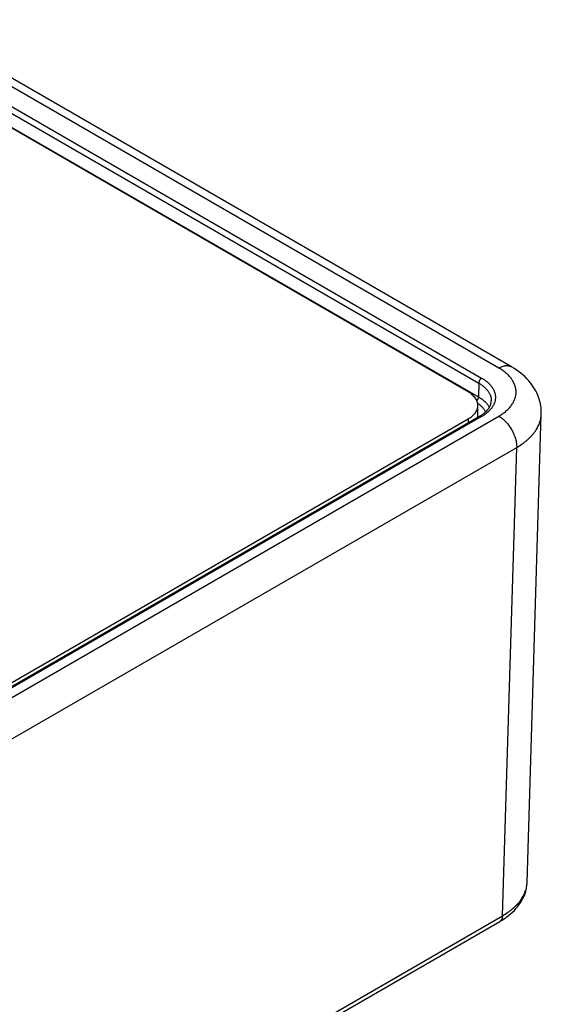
# Model space of a CAD drawing. Header units: inches. Extents: x 0 to 34, y 0 to 22.
# Tile 117 of 124: x 30.8 to 31.4, y 12.9 to 14.1. Entities that reach past the tile are written whole.
import ezdxf

# ---------------------------------------------------------------- set-up
doc = ezdxf.new("R2010")
doc.units = ezdxf.units.IN
doc.header["$LTSCALE"] = 1.87
doc.header["$MEASUREMENT"] = 0
doc.layers.get('0').update_dxf_attribs({"linetype": 'CONTINUOUS'})

msp = doc.modelspace()

# ---------------------------------------------------------------- linework, layer by layer
at = {"color": 7, "linetype": 'CONTINUOUS'}
for p, q in [((31.3762, 13.6913), (30.6617, 14.1039)), ((31.3612, 13.6898), (30.6467, 14.1024)), ((30.7149, 14.0392), (31.3408, 13.6778)), ((30.7149, 14.0312), (31.3373, 13.6719)), ((30.7149, 14.0147), (31.3371, 13.6555)), ((31.3248, 13.6615), (30.7149, 14.0136)), ((31.3373, 13.6719), (31.3371, 13.6555)), ((31.3363, 13.6312), (31.3363, 13.6454)), ((29.0405, 12.3104), (31.3248, 13.6293)), ((31.3383, 13.6323), (29.0495, 12.3108)), ((29.051, 12.2988), (31.3612, 13.6327)), ((31.3408, 13.6321), (29.052, 12.3106)), ((31.3248, 13.6293), (31.3248, 13.6245)), ((31.3949, 13.0784), (31.4117, 13.6351)), ((29.0722, 12.2616), (31.3825, 13.5955)), ((31.3656, 13.0387), (31.3825, 13.5955)), ((29.0722, 11.7145), (31.3656, 13.0387)), ((29.0691, 11.7079), (31.3625, 13.032))]:
    msp.add_line(p, q, dxfattribs=at)
for points in [[(31.4117, 13.6351), (31.4117, 13.6372), (31.4117, 13.6398), (31.4114, 13.6424), (31.4111, 13.645), (31.4106, 13.6475), (31.4101, 13.6501), (31.4093, 13.6527), (31.4085, 13.6552), (31.4075, 13.6577), (31.4064, 13.6602), (31.4051, 13.6627), (31.4038, 13.6652), (31.4022, 13.6676), (31.4006, 13.67), (31.3987, 13.6724), (31.3968, 13.6747), (31.3947, 13.677), (31.3924, 13.6793), (31.39, 13.6815), (31.3875, 13.6836), (31.3848, 13.6857), (31.382, 13.6877), (31.3791, 13.6896), (31.3762, 13.6913)], [(31.3625, 13.032), (31.3651, 13.0336), (31.3679, 13.0354), (31.3704, 13.0372), (31.3729, 13.0391), (31.3753, 13.041), (31.3775, 13.0431), (31.3797, 13.0451), (31.3816, 13.0472), (31.3835, 13.0494), (31.3852, 13.0516), (31.3867, 13.0538), (31.3882, 13.0561), (31.3894, 13.0583), (31.3906, 13.0606), (31.3916, 13.0629), (31.3924, 13.0652), (31.3932, 13.0676), (31.3938, 13.0699), (31.3943, 13.0722), (31.3946, 13.0745), (31.3948, 13.0769), (31.3949, 13.0784)]]:
    msp.add_lwpolyline(points, dxfattribs=at)
for points, knots in [([(31.3612, 13.6898), (31.3619, 13.6902), (31.3633, 13.6909), (31.3653, 13.6917), (31.3674, 13.6923), (31.3693, 13.6927), (31.3709, 13.6927), (31.3721, 13.6926), (31.373, 13.6925), (31.3739, 13.6923), (31.3747, 13.692), (31.3755, 13.6917), (31.376, 13.6914), (31.3762, 13.6913)], [0, 0, 0, 0, 0.148568, 0.289427, 0.422615, 0.548501, 0.667827, 0.72541, 0.781814, 0.837244, 0.891923, 0.946091, 1, 1, 1, 1]), ([(31.3612, 13.6327), (31.362, 13.6331), (31.3636, 13.6341), (31.3659, 13.6356), (31.368, 13.6371), (31.3699, 13.6387), (31.3718, 13.6404), (31.374, 13.6427), (31.376, 13.6451), (31.3777, 13.6476), (31.3787, 13.6495), (31.3797, 13.6514), (31.3804, 13.6533), (31.381, 13.6553), (31.3814, 13.6573), (31.3817, 13.6592), (31.3818, 13.6612), (31.3817, 13.6632), (31.3814, 13.6652), (31.381, 13.6672), (31.3804, 13.6691), (31.3797, 13.6711), (31.3787, 13.673), (31.3777, 13.6749), (31.3764, 13.6767), (31.375, 13.6785), (31.3735, 13.6803), (31.3718, 13.682), (31.3699, 13.6837), (31.368, 13.6853), (31.3659, 13.6869), (31.3636, 13.6884), (31.362, 13.6893), (31.3612, 13.6898)], [0, 0, 0, 0, 0.037617, 0.074281, 0.109981, 0.144714, 0.178487, 0.211318, 0.274246, 0.304467, 0.333932, 0.362717, 0.390914, 0.418623, 0.445957, 0.473035, 0.499985, 0.526934, 0.554013, 0.581346, 0.609056, 0.637252, 0.666038, 0.695502, 0.725723, 0.756766, 0.788682, 0.821513, 0.855286, 0.890019, 0.925718, 0.962383, 1, 1, 1, 1]), ([(31.3408, 13.6778), (31.3406, 13.6777), (31.3401, 13.6774), (31.3394, 13.6768), (31.3389, 13.6761), (31.3383, 13.6753), (31.3379, 13.6744), (31.3376, 13.6736), (31.3374, 13.6727), (31.3373, 13.6722), (31.3373, 13.6719)], [0, 0, 0, 0, 0.113944, 0.236817, 0.36615, 0.498924, 0.631847, 0.761617, 0.885178, 1, 1, 1, 1]), ([(31.3373, 13.6719), (31.3385, 13.6712), (31.3402, 13.6701), (31.3423, 13.6686), (31.3437, 13.6674), (31.3451, 13.6661), (31.3467, 13.6644), (31.3482, 13.6627), (31.3494, 13.6608), (31.3502, 13.6594), (31.3509, 13.658), (31.3514, 13.6565), (31.3518, 13.6551), (31.3521, 13.6536), (31.3523, 13.6521), (31.3523, 13.6512), (31.3523, 13.6507)], [0, 0, 0, 0, 0.148795, 0.220277, 0.28979, 0.35735, 0.422995, 0.548745, 0.60911, 0.667956, 0.725446, 0.781772, 0.837148, 0.891808, 0.946005, 1, 1, 1, 1]), ([(31.3408, 13.6778), (31.3421, 13.6771), (31.3439, 13.676), (31.3462, 13.6743), (31.3483, 13.6726), (31.3501, 13.6707), (31.3518, 13.6688), (31.3529, 13.6674), (31.3539, 13.6659), (31.3548, 13.6644), (31.3555, 13.6629), (31.3561, 13.6613), (31.3566, 13.6597), (31.3569, 13.6582), (31.3572, 13.6566), (31.3572, 13.655), (31.3572, 13.6534), (31.3569, 13.6518), (31.3566, 13.6502), (31.3561, 13.6486), (31.3555, 13.6471), (31.3548, 13.6456), (31.3539, 13.6441), (31.3529, 13.6426), (31.3518, 13.6411), (31.3501, 13.6392), (31.3483, 13.6374), (31.3462, 13.6357), (31.3439, 13.634), (31.3421, 13.6328), (31.3408, 13.6321)], [0, 0, 0, 0, 0.074268, 0.10997, 0.144704, 0.211285, 0.243203, 0.274248, 0.30447, 0.333936, 0.362723, 0.390922, 0.418633, 0.445968, 0.473049, 0.5, 0.526951, 0.554032, 0.581367, 0.609078, 0.637277, 0.666064, 0.69553, 0.725752, 0.756797, 0.788715, 0.855296, 0.89003, 0.925732, 1, 1, 1, 1]), ([(31.3363, 13.6454), (31.3363, 13.6458), (31.3363, 13.6465), (31.3362, 13.6476), (31.3359, 13.6487), (31.3356, 13.6498), (31.3352, 13.6509), (31.3345, 13.6524), (31.3334, 13.6542), (31.3317, 13.6562), (31.3297, 13.6581), (31.3274, 13.6599), (31.3257, 13.6609), (31.3248, 13.6615)], [0, 0, 0, 0, 0.053912, 0.108083, 0.162764, 0.218196, 0.274602, 0.332186, 0.451513, 0.577399, 0.710584, 0.851438, 1, 1, 1, 1]), ([(31.3352, 13.6509), (31.3353, 13.6511), (31.3356, 13.6514), (31.3359, 13.652), (31.3363, 13.6526), (31.3365, 13.6532), (31.3368, 13.6538), (31.3369, 13.6544), (31.337, 13.655), (31.3371, 13.6553), (31.3371, 13.6555)], [0, 0, 0, 0, 0.128355, 0.258854, 0.38991, 0.519916, 0.647304, 0.770608, 0.888527, 1, 1, 1, 1]), ([(31.3361, 13.648), (31.3366, 13.6476), (31.3377, 13.6469), (31.3396, 13.6453), (31.3414, 13.6436), (31.3429, 13.6418), (31.3439, 13.6404), (31.3448, 13.639), (31.3453, 13.6381), (31.3455, 13.6376)], [0, 0, 0, 0, 0.139222, 0.274172, 0.531299, 0.653844, 0.772604, 0.887868, 1, 1, 1, 1]), ([(31.3371, 13.6555), (31.3378, 13.6551), (31.3392, 13.6542), (31.3413, 13.6528), (31.3432, 13.6513), (31.3449, 13.6498), (31.3464, 13.6481), (31.3478, 13.6465), (31.349, 13.6448), (31.3496, 13.6436), (31.3499, 13.643)], [0, 0, 0, 0, 0.140765, 0.276921, 0.408423, 0.535296, 0.657648, 0.775673, 0.889661, 1, 1, 1, 1]), ([(31.3383, 13.6323), (31.3394, 13.633), (31.341, 13.634), (31.343, 13.6355), (31.3444, 13.6366), (31.3457, 13.6377), (31.3472, 13.6392), (31.3485, 13.6408), (31.3496, 13.6424), (31.3503, 13.6436), (31.3509, 13.6448), (31.3514, 13.646), (31.3518, 13.6471), (31.352, 13.6483), (31.3522, 13.6495), (31.3523, 13.6503), (31.3523, 13.6507)], [0, 0, 0, 0, 0.159814, 0.235842, 0.30919, 0.379821, 0.447722, 0.575362, 0.635292, 0.692769, 0.747971, 0.801134, 0.852549, 0.902561, 0.951569, 1, 1, 1, 1]), ([(31.3248, 13.6293), (31.3257, 13.6298), (31.3274, 13.6309), (31.3297, 13.6327), (31.3317, 13.6346), (31.3334, 13.6366), (31.3345, 13.6384), (31.3352, 13.6398), (31.3356, 13.6409), (31.3359, 13.642), (31.3362, 13.6432), (31.3363, 13.6443), (31.3363, 13.645), (31.3363, 13.6454)], [0, 0, 0, 0, 0.148562, 0.289416, 0.422602, 0.548487, 0.667814, 0.725398, 0.781805, 0.837237, 0.891917, 0.946088, 1, 1, 1, 1]), ([(31.3408, 13.6321), (31.3407, 13.6322), (31.3405, 13.6323), (31.3401, 13.6324), (31.3398, 13.6325), (31.3395, 13.6326), (31.3392, 13.6326), (31.3389, 13.6325), (31.3386, 13.6325), (31.3384, 13.6324), (31.3383, 13.6323)], [0, 0, 0, 0, 0.14861, 0.289505, 0.42273, 0.54865, 0.668007, 0.781943, 0.89199, 1, 1, 1, 1]), ([(31.3612, 13.6327), (31.362, 13.6322), (31.3634, 13.6313), (31.3655, 13.6298), (31.3675, 13.628), (31.3695, 13.626), (31.3714, 13.6239), (31.3732, 13.6216), (31.3749, 13.6191), (31.3764, 13.6166), (31.3778, 13.614), (31.379, 13.6113), (31.3801, 13.6086), (31.381, 13.6059), (31.3817, 13.6032), (31.3821, 13.6006), (31.3824, 13.598), (31.3825, 13.5963), (31.3825, 13.5955)], [0, 0, 0, 0, 0.055934, 0.1144, 0.175151, 0.237883, 0.302243, 0.367845, 0.434277, 0.501107, 0.567898, 0.634214, 0.699626, 0.763726, 0.826132, 0.886499, 0.944534, 1, 1, 1, 1]), ([(31.3825, 13.5955), (31.3847, 13.5967), (31.3879, 13.5988), (31.3919, 13.6017), (31.3946, 13.6039), (31.3972, 13.6062), (31.3996, 13.6086), (31.4018, 13.6111), (31.4038, 13.6136), (31.4056, 13.6161), (31.4071, 13.6188), (31.4085, 13.6214), (31.4096, 13.6241), (31.4105, 13.6268), (31.4111, 13.6296), (31.4116, 13.6323), (31.4117, 13.6342), (31.4117, 13.6351)], [0, 0, 0, 0, 0.148099, 0.219348, 0.288708, 0.356192, 0.421834, 0.485689, 0.547831, 0.608361, 0.667398, 0.725091, 0.781606, 0.837137, 0.891893, 0.946101, 1, 1, 1, 1]), ([(31.3656, 13.0387), (31.3678, 13.04), (31.371, 13.042), (31.375, 13.0449), (31.3778, 13.0472), (31.3804, 13.0495), (31.3828, 13.0519), (31.385, 13.0543), (31.387, 13.0569), (31.3887, 13.0594), (31.3903, 13.0621), (31.3916, 13.0647), (31.3928, 13.0674), (31.3936, 13.0701), (31.3943, 13.0729), (31.3947, 13.0757), (31.3949, 13.0775), (31.3949, 13.0784)], [0, 0, 0, 0, 0.148123, 0.21939, 0.288768, 0.356273, 0.421935, 0.485809, 0.547968, 0.608509, 0.667553, 0.725245, 0.781752, 0.837264, 0.89199, 0.946156, 1, 1, 1, 1]), ([(31.3656, 13.0387), (31.3656, 13.0383), (31.3656, 13.0376), (31.3654, 13.0365), (31.3652, 13.0355), (31.3648, 13.0346), (31.3644, 13.0338), (31.3638, 13.0331), (31.3632, 13.0325), (31.3628, 13.0322), (31.3625, 13.032)], [0, 0, 0, 0, 0.148048, 0.288505, 0.421452, 0.547286, 0.666755, 0.780987, 0.891473, 1, 1, 1, 1])]:
    msp.add_open_spline(points, degree=3, knots=knots, dxfattribs=at)

doc.saveas('drawing.dxf')
